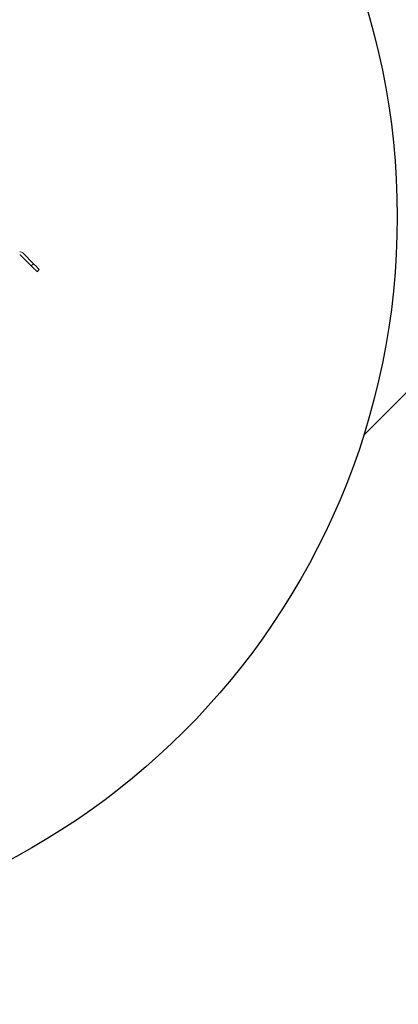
# Model space of a CAD drawing. Header units: millimetres. Extents: x 18 to 209, y 24 to 278.
# Tile 5 of 18: x 118.62 to 126.03, y 69.32 to 88.57. Entities that reach past the tile are written whole.
import ezdxf

# ---------------------------------------------------------------- set-up
doc = ezdxf.new("R2010")
doc.units = ezdxf.units.MM
doc.layers.add('标注层', color=3, linetype='Continuous')

msp = doc.modelspace()

# ---------------------------------------------------------------- hatches: boundary and pattern name
at = {"layer": '标注层'}
h = msp.add_hatch(dxfattribs=at)
h.set_pattern_fill('ANSI31', color=256, scale=3.3333, style=0)
edge = h.paths.add_edge_path(flags=0)
edge.add_arc((111.77943, 84.72181), 58.69443, 0, 360)
edge = h.paths.add_edge_path(flags=0)
edge.add_arc((111.77943, 84.72181), 14.2295, 0, 360)

# ---------------------------------------------------------------- linework, layer by layer
at = {"color": 7, "linetype": 'Continuous', "lineweight": 18}
for p, q in [((118.85217, 83.75907), (118.64146, 83.96978)), ((118.68418, 84.01191), (118.89459, 83.80149)), ((118.89459, 83.80149), (118.85217, 83.75907)), ((118.9653, 83.64593), (119.00773, 83.68836))]:
    msp.add_line(p, q, dxfattribs=at)
at = {"color": 7, "linetype": 'Continuous', "lineweight": 18, "flags": 128}
for points in [[(118.89459, 83.80149), (118.91666, 83.77942), (118.93789, 83.7582), (118.95745, 83.73864), (118.97459, 83.72149), (118.98866, 83.70742), (118.99912, 83.69697), (119.00556, 83.69053), (119.00773, 83.68836)], [(118.9653, 83.64593), (118.96313, 83.6481), (118.95669, 83.65454), (118.94624, 83.665), (118.93217, 83.67907), (118.91502, 83.69621), (118.89546, 83.71577), (118.87424, 83.737), (118.85217, 83.75907)]]:
    msp.add_lwpolyline(points, dxfattribs=at)
at = {"color": 7, "linetype": 'Continuous', "lineweight": 18}
msp.add_arc((118.62407, 83.95181), 0.085, 45, 89.850278, dxfattribs=at)
msp.add_open_spline([(118.64146, 83.96978), (118.63897, 83.9718), (118.634, 83.97583), (118.62763, 83.97648), (118.62445, 83.97681)], degree=3, knots=[0, 0, 0, 0, 0.4999901, 1, 1, 1, 1], dxfattribs=at)
at = {"layer": '标注层'}
for radius in [58.69443, 14.2295]:
    msp.add_circle((111.77943, 84.72181), radius, dxfattribs=at)

doc.saveas('drawing.dxf')
